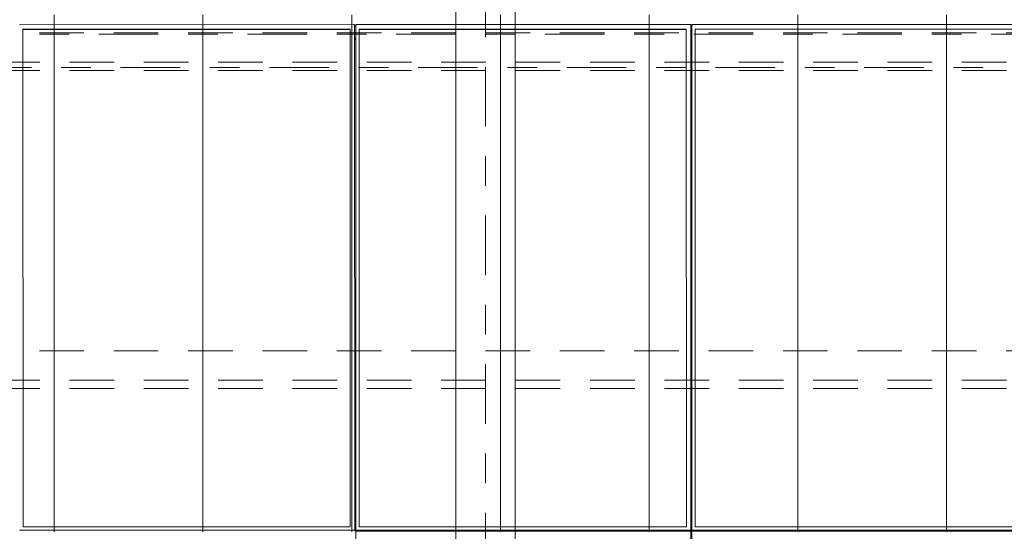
# Model space of a CAD drawing. Header units: metres. Extents: x -167 to 233, y -155 to 122.
# Tile 45 of 96: x 36.19 to 39.5, y 42.03 to 43.75. Entities that reach past the tile are written whole.
import ezdxf
from ezdxf.enums import TextEntityAlignment as Align

# ---------------------------------------------------------------- set-up
doc = ezdxf.new("R2010")
doc.units = ezdxf.units.M
doc.header["$MEASUREMENT"] = 0
for name, pattern in [('Achse', [0.4, 0.2, -0.1, 0, -0.1]), ('Raster', [0.4, 0.2, -0.1, 0, -0.1]), ('Strichlinie_ eng', [0.23, 0.15, -0.08])]:
    doc.linetypes.add(name, pattern=pattern)
for name, color, linetype in [('20 Träger', 7, 'Continuous'), ('30 Dachaufbau', 7, 'Continuous'), ('30 Dachkonstruktion massiv', 7, 'Continuous'), ('70 PV-Anlage', 7, 'Continuous'), ('90 Achsraster', 7, 'Continuous')]:
    doc.layers.add(name, color=color, linetype=linetype)
doc.styles.add('ERSTELLTER_STIL_1', font='arial.ttf')

# ---------------------------------------------------------------- blocks, each defined once
blk = doc.blocks.new('Standard-Rastermarker_137')
at = {"layer": '90 Achsraster', "color": 14, "linetype": 'Raster', "lineweight": 18, "true_color": 0xa80000}
blk.add_line((1, 0), (24.7309, 0), dxfattribs=at)
at = {"layer": '90 Achsraster', "color": 14, "lineweight": 18, "true_color": 0xa80000, "style": 'ERSTELLTER_STIL_1'}
for tag, p in [('AC_MarkerText_1_0', (-0.5686, -0.0686)), ('AC_MarkerText_1_1', (25.8623, -0.0686))]:
    blk.add_attdef(tag, text='', height=0.3, rotation=90, dxfattribs=at).set_placement(p, align=Align.TOP_CENTER)
blk = doc.blocks.new('Lattung 27_2')
at = {"layer": '30 Dachkonstruktion massiv', "color": 7, "linetype": 'Strichlinie_ eng', "lineweight": 13}
for p, q in [((40.5014, 1.1685), (0, 1.1685)), ((40.5014, 1.1407), (0, 1.1407)), ((0, 1.0417), (40.5014, 1.0417)), ((40.5014, 0.099), (0, 0.099)), ((40.5014, 0.0712), (0, 0.0712)), ((0, -0.0278), (40.5014, -0.0278))]:
    blk.add_line(p, q, dxfattribs=at)
blk = doc.blocks.new('Standard-Rastermarker_139')
at = {"layer": '90 Achsraster', "color": 14, "linetype": 'Raster', "lineweight": 18, "true_color": 0xa80000}
blk.add_line((1, 0), (45.4427, 0), dxfattribs=at)
at = {"layer": '90 Achsraster', "color": 14, "lineweight": 18, "true_color": 0xa80000, "style": 'ERSTELLTER_STIL_1'}
for tag, p in [('AC_MarkerText_1_0', (-0.35, 0.15)), ('AC_MarkerText_1_1', (46.7927, 0.15))]:
    blk.add_attdef(tag, text='', height=0.3, dxfattribs=at).set_placement(p, align=Align.TOP_CENTER)
blk = doc.blocks.new('*X219', base_point=(27236.1321, 33357.279))
at = {"layer": '30 Dachaufbau', "color": 7, "linetype": 'Continuous', "lineweight": 13}
for p, q in [((36.3011, 43.7666), (36.3011, 43.7022)), ((36.3011, 43.7666), (36.3011, 43.7022)), ((36.8011, 43.7666), (36.8011, 43.7022)), ((36.8011, 43.7666), (36.8011, 43.7022)), ((37.3011, 43.7666), (37.3011, 43.7022)), ((37.3011, 43.7666), (37.3011, 43.7022)), ((37.8011, 43.7666), (37.8011, 43.7022)), ((37.8011, 43.7666), (37.8011, 43.7022)), ((38.3011, 43.7666), (38.3011, 43.7022)), ((38.3011, 43.7666), (38.3011, 43.7022)), ((38.8011, 43.7666), (38.8011, 43.7022)), ((38.8011, 43.7666), (38.8011, 43.7022)), ((39.3011, 43.7666), (39.3011, 43.7022)), ((39.3011, 43.7666), (39.3011, 43.7022)), ((36.3011, 43.7022), (36.3011, 43.6378)), ((36.3011, 43.7022), (36.3011, 43.6378)), ((36.8011, 43.7022), (36.8011, 43.6378)), ((36.8011, 43.7022), (36.8011, 43.6378)), ((37.3011, 43.7022), (37.3011, 43.6378)), ((37.3011, 43.7022), (37.3011, 43.6378)), ((37.8011, 43.7022), (37.8011, 43.6378)), ((37.8011, 43.7022), (37.8011, 43.6378)), ((38.3011, 43.7022), (38.3011, 43.6378)), ((38.3011, 43.7022), (38.3011, 43.6378)), ((38.8011, 43.7022), (38.8011, 43.6378)), ((38.8011, 43.7022), (38.8011, 43.6378)), ((39.3011, 43.7022), (39.3011, 43.6378)), ((39.3011, 43.7022), (39.3011, 43.6378)), ((36.3011, 43.6378), (36.3011, 43.5735)), ((36.3011, 43.6378), (36.3011, 43.5735)), ((36.8011, 43.6378), (36.8011, 43.5735)), ((36.8011, 43.6378), (36.8011, 43.5735)), ((37.3011, 43.6378), (37.3011, 43.5735)), ((37.3011, 43.6378), (37.3011, 43.5735)), ((37.8011, 43.6378), (37.8011, 43.5735)), ((37.8011, 43.6378), (37.8011, 43.5735)), ((38.3011, 43.6378), (38.3011, 43.5735)), ((38.3011, 43.6378), (38.3011, 43.5735)), ((38.8011, 43.6378), (38.8011, 43.5735)), ((38.8011, 43.6378), (38.8011, 43.5735)), ((39.3011, 43.6378), (39.3011, 43.5735)), ((39.3011, 43.6378), (39.3011, 43.5735)), ((36.3011, 43.5735), (36.3011, 43.5091)), ((36.3011, 43.5735), (36.3011, 43.5091)), ((36.8011, 43.5735), (36.8011, 43.5091)), ((36.8011, 43.5735), (36.8011, 43.5091)), ((37.3011, 43.5735), (37.3011, 43.5091)), ((37.3011, 43.5735), (37.3011, 43.5091)), ((37.8011, 43.5735), (37.8011, 43.5091)), ((37.8011, 43.5735), (37.8011, 43.5091)), ((38.3011, 43.5735), (38.3011, 43.5091)), ((38.3011, 43.5735), (38.3011, 43.5091)), ((38.8011, 43.5735), (38.8011, 43.5091)), ((38.8011, 43.5735), (38.8011, 43.5091)), ((39.3011, 43.5735), (39.3011, 43.5091)), ((39.3011, 43.5735), (39.3011, 43.5091)), ((36.3011, 43.5091), (36.3011, 43.4447)), ((36.3011, 43.5091), (36.3011, 43.4447)), ((36.8011, 43.5091), (36.8011, 43.4447)), ((36.8011, 43.5091), (36.8011, 43.4447)), ((37.3011, 43.5091), (37.3011, 43.4447)), ((37.3011, 43.5091), (37.3011, 43.4447)), ((37.8011, 43.5091), (37.8011, 43.4447)), ((37.8011, 43.5091), (37.8011, 43.4447)), ((38.3011, 43.5091), (38.3011, 43.4447)), ((38.3011, 43.5091), (38.3011, 43.4447)), ((38.8011, 43.5091), (38.8011, 43.4447)), ((38.8011, 43.5091), (38.8011, 43.4447)), ((39.3011, 43.5091), (39.3011, 43.4447)), ((39.3011, 43.5091), (39.3011, 43.4447)), ((36.3011, 43.4447), (36.3011, 43.3804)), ((36.3011, 43.4447), (36.3011, 43.3804)), ((36.8011, 43.4447), (36.8011, 43.3804)), ((36.8011, 43.4447), (36.8011, 43.3804)), ((37.3011, 43.4447), (37.3011, 43.3804)), ((37.3011, 43.4447), (37.3011, 43.3804)), ((37.8011, 43.4447), (37.8011, 43.3804)), ((37.8011, 43.4447), (37.8011, 43.3804)), ((38.3011, 43.4447), (38.3011, 43.3804)), ((38.3011, 43.4447), (38.3011, 43.3804)), ((38.8011, 43.4447), (38.8011, 43.3804)), ((38.8011, 43.4447), (38.8011, 43.3804)), ((39.3011, 43.4447), (39.3011, 43.3804)), ((39.3011, 43.4447), (39.3011, 43.3804)), ((36.3011, 43.3804), (36.3011, 43.316)), ((36.3011, 43.3804), (36.3011, 43.316)), ((36.8011, 43.3804), (36.8011, 43.316)), ((36.8011, 43.3804), (36.8011, 43.316)), ((37.3011, 43.3804), (37.3011, 43.316)), ((37.3011, 43.3804), (37.3011, 43.316)), ((37.8011, 43.3804), (37.8011, 43.316)), ((37.8011, 43.3804), (37.8011, 43.316)), ((38.3011, 43.3804), (38.3011, 43.316)), ((38.3011, 43.3804), (38.3011, 43.316)), ((38.8011, 43.3804), (38.8011, 43.316)), ((38.8011, 43.3804), (38.8011, 43.316)), ((39.3011, 43.3804), (39.3011, 43.316)), ((39.3011, 43.3804), (39.3011, 43.316)), ((36.3011, 43.316), (36.3011, 43.2516)), ((36.3011, 43.316), (36.3011, 43.2516)), ((36.8011, 43.316), (36.8011, 43.2516)), ((36.8011, 43.316), (36.8011, 43.2516)), ((37.3011, 43.316), (37.3011, 43.2516)), ((37.3011, 43.316), (37.3011, 43.2516)), ((37.8011, 43.316), (37.8011, 43.2516)), ((37.8011, 43.316), (37.8011, 43.2516)), ((38.3011, 43.316), (38.3011, 43.2516)), ((38.3011, 43.316), (38.3011, 43.2516)), ((38.8011, 43.316), (38.8011, 43.2516)), ((38.8011, 43.316), (38.8011, 43.2516)), ((39.3011, 43.316), (39.3011, 43.2516)), ((39.3011, 43.316), (39.3011, 43.2516)), ((36.3011, 43.2516), (36.3011, 43.1873)), ((36.3011, 43.2516), (36.3011, 43.1873)), ((36.8011, 43.2516), (36.8011, 43.1873)), ((36.8011, 43.2516), (36.8011, 43.1873)), ((37.3011, 43.2516), (37.3011, 43.1873)), ((37.3011, 43.2516), (37.3011, 43.1873)), ((37.8011, 43.2516), (37.8011, 43.1873)), ((37.8011, 43.2516), (37.8011, 43.1873)), ((38.3011, 43.2516), (38.3011, 43.1873)), ((38.3011, 43.2516), (38.3011, 43.1873)), ((38.8011, 43.2516), (38.8011, 43.1873)), ((38.8011, 43.2516), (38.8011, 43.1873)), ((39.3011, 43.2516), (39.3011, 43.1873)), ((39.3011, 43.2516), (39.3011, 43.1873)), ((36.3011, 43.1873), (36.3011, 43.1229)), ((36.3011, 43.1873), (36.3011, 43.1229)), ((36.8011, 43.1873), (36.8011, 43.1229)), ((36.8011, 43.1873), (36.8011, 43.1229)), ((37.3011, 43.1873), (37.3011, 43.1229)), ((37.3011, 43.1873), (37.3011, 43.1229)), ((37.8011, 43.1873), (37.8011, 43.1229)), ((37.8011, 43.1873), (37.8011, 43.1229)), ((38.3011, 43.1873), (38.3011, 43.1229)), ((38.3011, 43.1873), (38.3011, 43.1229)), ((38.8011, 43.1873), (38.8011, 43.1229)), ((38.8011, 43.1873), (38.8011, 43.1229)), ((39.3011, 43.1873), (39.3011, 43.1229)), ((39.3011, 43.1873), (39.3011, 43.1229)), ((36.3011, 43.1229), (36.3011, 43.0585)), ((36.3011, 43.1229), (36.3011, 43.0585)), ((36.8011, 43.1229), (36.8011, 43.0585)), ((36.8011, 43.1229), (36.8011, 43.0585)), ((37.3011, 43.1229), (37.3011, 43.0585)), ((37.3011, 43.1229), (37.3011, 43.0585)), ((37.8011, 43.1229), (37.8011, 43.0585)), ((37.8011, 43.1229), (37.8011, 43.0585)), ((38.3011, 43.1229), (38.3011, 43.0585)), ((38.3011, 43.1229), (38.3011, 43.0585)), ((38.8011, 43.1229), (38.8011, 43.0585)), ((38.8011, 43.1229), (38.8011, 43.0585)), ((39.3011, 43.1229), (39.3011, 43.0585)), ((39.3011, 43.1229), (39.3011, 43.0585)), ((36.3011, 43.0585), (36.3011, 42.9942)), ((36.3011, 43.0585), (36.3011, 42.9942)), ((36.8011, 43.0585), (36.8011, 42.9942)), ((36.8011, 43.0585), (36.8011, 42.9942)), ((37.3011, 43.0585), (37.3011, 42.9942)), ((37.3011, 43.0585), (37.3011, 42.9942)), ((37.8011, 43.0585), (37.8011, 42.9942)), ((37.8011, 43.0585), (37.8011, 42.9942)), ((38.3011, 43.0585), (38.3011, 42.9942)), ((38.3011, 43.0585), (38.3011, 42.9942)), ((38.8011, 43.0585), (38.8011, 42.9942)), ((38.8011, 43.0585), (38.8011, 42.9942)), ((39.3011, 43.0585), (39.3011, 42.9942)), ((39.3011, 43.0585), (39.3011, 42.9942)), ((36.3011, 42.9942), (36.3011, 42.9298)), ((36.3011, 42.9942), (36.3011, 42.9298)), ((36.8011, 42.9942), (36.8011, 42.9298)), ((36.8011, 42.9942), (36.8011, 42.9298)), ((37.3011, 42.9942), (37.3011, 42.9298)), ((37.3011, 42.9942), (37.3011, 42.9298)), ((37.8011, 42.9942), (37.8011, 42.9298)), ((37.8011, 42.9942), (37.8011, 42.9298)), ((38.3011, 42.9942), (38.3011, 42.9298)), ((38.3011, 42.9942), (38.3011, 42.9298)), ((38.8011, 42.9942), (38.8011, 42.9298)), ((38.8011, 42.9942), (38.8011, 42.9298)), ((39.3011, 42.9942), (39.3011, 42.9298)), ((39.3011, 42.9942), (39.3011, 42.9298)), ((36.3011, 42.9298), (36.3011, 42.8654)), ((36.3011, 42.9298), (36.3011, 42.8654)), ((36.8011, 42.9298), (36.8011, 42.8654)), ((36.8011, 42.9298), (36.8011, 42.8654)), ((37.3011, 42.9298), (37.3011, 42.8654)), ((37.3011, 42.9298), (37.3011, 42.8654)), ((37.8011, 42.9298), (37.8011, 42.8654)), ((37.8011, 42.9298), (37.8011, 42.8654)), ((38.3011, 42.9298), (38.3011, 42.8654)), ((38.3011, 42.9298), (38.3011, 42.8654)), ((38.8011, 42.9298), (38.8011, 42.8654)), ((38.8011, 42.9298), (38.8011, 42.8654)), ((39.3011, 42.9298), (39.3011, 42.8654)), ((39.3011, 42.9298), (39.3011, 42.8654)), ((36.3011, 42.8654), (36.3011, 42.8011)), ((36.3011, 42.8654), (36.3011, 42.8011)), ((36.8011, 42.8654), (36.8011, 42.8011)), ((36.8011, 42.8654), (36.8011, 42.8011)), ((37.3011, 42.8654), (37.3011, 42.8011)), ((37.3011, 42.8654), (37.3011, 42.8011)), ((37.8011, 42.8654), (37.8011, 42.8011)), ((37.8011, 42.8654), (37.8011, 42.8011)), ((38.3011, 42.8654), (38.3011, 42.8011)), ((38.3011, 42.8654), (38.3011, 42.8011)), ((38.8011, 42.8654), (38.8011, 42.8011)), ((38.8011, 42.8654), (38.8011, 42.8011)), ((39.3011, 42.8654), (39.3011, 42.8011)), ((39.3011, 42.8654), (39.3011, 42.8011)), ((36.3011, 42.8011), (36.3011, 42.7367)), ((36.3011, 42.8011), (36.3011, 42.7367)), ((36.8011, 42.8011), (36.8011, 42.7367)), ((36.8011, 42.8011), (36.8011, 42.7367)), ((37.3011, 42.8011), (37.3011, 42.7367)), ((37.3011, 42.8011), (37.3011, 42.7367)), ((37.8011, 42.8011), (37.8011, 42.7367)), ((37.8011, 42.8011), (37.8011, 42.7367)), ((38.3011, 42.8011), (38.3011, 42.7367)), ((38.3011, 42.8011), (38.3011, 42.7367)), ((38.8011, 42.8011), (38.8011, 42.7367)), ((38.8011, 42.8011), (38.8011, 42.7367)), ((39.3011, 42.8011), (39.3011, 42.7367)), ((39.3011, 42.8011), (39.3011, 42.7367)), ((36.3011, 42.7367), (36.3011, 42.6723)), ((36.3011, 42.7367), (36.3011, 42.6723)), ((36.8011, 42.7367), (36.8011, 42.6723)), ((36.8011, 42.7367), (36.8011, 42.6723)), ((37.3011, 42.7367), (37.3011, 42.6723)), ((37.3011, 42.7367), (37.3011, 42.6723)), ((37.8011, 42.7367), (37.8011, 42.6723)), ((37.8011, 42.7367), (37.8011, 42.6723)), ((38.3011, 42.7367), (38.3011, 42.6723)), ((38.3011, 42.7367), (38.3011, 42.6723)), ((38.8011, 42.7367), (38.8011, 42.6723)), ((38.8011, 42.7367), (38.8011, 42.6723)), ((39.3011, 42.7367), (39.3011, 42.6723)), ((39.3011, 42.7367), (39.3011, 42.6723)), ((36.3011, 42.6723), (36.3011, 42.608)), ((36.3011, 42.6723), (36.3011, 42.608)), ((36.8011, 42.6723), (36.8011, 42.608)), ((36.8011, 42.6723), (36.8011, 42.608)), ((37.3011, 42.6723), (37.3011, 42.608)), ((37.3011, 42.6723), (37.3011, 42.608)), ((37.8011, 42.6723), (37.8011, 42.608)), ((37.8011, 42.6723), (37.8011, 42.608)), ((38.3011, 42.6723), (38.3011, 42.608)), ((38.3011, 42.6723), (38.3011, 42.608)), ((38.8011, 42.6723), (38.8011, 42.608)), ((38.8011, 42.6723), (38.8011, 42.608)), ((39.3011, 42.6723), (39.3011, 42.608)), ((39.3011, 42.6723), (39.3011, 42.608)), ((36.3011, 42.608), (36.3011, 42.5436)), ((36.3011, 42.608), (36.3011, 42.5436)), ((36.8011, 42.608), (36.8011, 42.5436)), ((36.8011, 42.608), (36.8011, 42.5436)), ((37.3011, 42.608), (37.3011, 42.5436)), ((37.3011, 42.608), (37.3011, 42.5436)), ((37.8011, 42.608), (37.8011, 42.5436)), ((37.8011, 42.608), (37.8011, 42.5436)), ((38.3011, 42.608), (38.3011, 42.5436)), ((38.3011, 42.608), (38.3011, 42.5436)), ((38.8011, 42.608), (38.8011, 42.5436)), ((38.8011, 42.608), (38.8011, 42.5436)), ((39.3011, 42.608), (39.3011, 42.5436)), ((39.3011, 42.608), (39.3011, 42.5436)), ((36.3011, 42.5436), (36.3011, 42.4792)), ((36.3011, 42.5436), (36.3011, 42.4792)), ((36.8011, 42.5436), (36.8011, 42.4792)), ((36.8011, 42.5436), (36.8011, 42.4792)), ((37.3011, 42.5436), (37.3011, 42.4792)), ((37.3011, 42.5436), (37.3011, 42.4792)), ((37.8011, 42.5436), (37.8011, 42.4792)), ((37.8011, 42.5436), (37.8011, 42.4792)), ((38.3011, 42.5436), (38.3011, 42.4792)), ((38.3011, 42.5436), (38.3011, 42.4792)), ((38.8011, 42.5436), (38.8011, 42.4792)), ((38.8011, 42.5436), (38.8011, 42.4792)), ((39.3011, 42.5436), (39.3011, 42.4792)), ((39.3011, 42.5436), (39.3011, 42.4792)), ((36.3011, 42.4792), (36.3011, 42.4149)), ((36.3011, 42.4792), (36.3011, 42.4149)), ((36.8011, 42.4792), (36.8011, 42.4149)), ((36.8011, 42.4792), (36.8011, 42.4149)), ((37.3011, 42.4792), (37.3011, 42.4149)), ((37.3011, 42.4792), (37.3011, 42.4149)), ((37.8011, 42.4792), (37.8011, 42.4149)), ((37.8011, 42.4792), (37.8011, 42.4149)), ((38.3011, 42.4792), (38.3011, 42.4149)), ((38.3011, 42.4792), (38.3011, 42.4149)), ((38.8011, 42.4792), (38.8011, 42.4149)), ((38.8011, 42.4792), (38.8011, 42.4149)), ((39.3011, 42.4792), (39.3011, 42.4149)), ((39.3011, 42.4792), (39.3011, 42.4149)), ((36.3011, 42.4149), (36.3011, 42.3505)), ((36.3011, 42.4149), (36.3011, 42.3505)), ((36.8011, 42.4149), (36.8011, 42.3505)), ((36.8011, 42.4149), (36.8011, 42.3505)), ((37.3011, 42.4149), (37.3011, 42.3505)), ((37.3011, 42.4149), (37.3011, 42.3505)), ((37.8011, 42.4149), (37.8011, 42.3505)), ((37.8011, 42.4149), (37.8011, 42.3505)), ((38.3011, 42.4149), (38.3011, 42.3505)), ((38.3011, 42.4149), (38.3011, 42.3505)), ((38.8011, 42.4149), (38.8011, 42.3505)), ((38.8011, 42.4149), (38.8011, 42.3505)), ((39.3011, 42.4149), (39.3011, 42.3505)), ((39.3011, 42.4149), (39.3011, 42.3505)), ((36.3011, 42.3505), (36.3011, 42.2861)), ((36.3011, 42.3505), (36.3011, 42.2861)), ((36.8011, 42.3505), (36.8011, 42.2861)), ((36.8011, 42.3505), (36.8011, 42.2861)), ((37.3011, 42.3505), (37.3011, 42.2861)), ((37.3011, 42.3505), (37.3011, 42.2861)), ((37.8011, 42.3505), (37.8011, 42.2861)), ((37.8011, 42.3505), (37.8011, 42.2861)), ((38.3011, 42.3505), (38.3011, 42.2861)), ((38.3011, 42.3505), (38.3011, 42.2861)), ((38.8011, 42.3505), (38.8011, 42.2861)), ((38.8011, 42.3505), (38.8011, 42.2861)), ((39.3011, 42.3505), (39.3011, 42.2861)), ((39.3011, 42.3505), (39.3011, 42.2861)), ((36.3011, 42.2861), (36.3011, 42.2218)), ((36.3011, 42.2861), (36.3011, 42.2218)), ((36.8011, 42.2861), (36.8011, 42.2218)), ((36.8011, 42.2861), (36.8011, 42.2218)), ((37.3011, 42.2861), (37.3011, 42.2218)), ((37.3011, 42.2861), (37.3011, 42.2218)), ((37.8011, 42.2861), (37.8011, 42.2218)), ((37.8011, 42.2861), (37.8011, 42.2218)), ((38.3011, 42.2861), (38.3011, 42.2218)), ((38.3011, 42.2861), (38.3011, 42.2218)), ((38.8011, 42.2861), (38.8011, 42.2218)), ((38.8011, 42.2861), (38.8011, 42.2218)), ((39.3011, 42.2861), (39.3011, 42.2218)), ((39.3011, 42.2861), (39.3011, 42.2218)), ((36.3011, 42.2218), (36.3011, 42.1574)), ((36.3011, 42.2218), (36.3011, 42.1574)), ((36.8011, 42.2218), (36.8011, 42.1574)), ((36.8011, 42.2218), (36.8011, 42.1574)), ((37.3011, 42.2218), (37.3011, 42.1574)), ((37.3011, 42.2218), (37.3011, 42.1574)), ((37.8011, 42.2218), (37.8011, 42.1574)), ((37.8011, 42.2218), (37.8011, 42.1574)), ((38.3011, 42.2218), (38.3011, 42.1574)), ((38.3011, 42.2218), (38.3011, 42.1574)), ((38.8011, 42.2218), (38.8011, 42.1574)), ((38.8011, 42.2218), (38.8011, 42.1574)), ((39.3011, 42.2218), (39.3011, 42.1574)), ((39.3011, 42.2218), (39.3011, 42.1574)), ((36.3011, 42.1574), (36.3011, 42.093)), ((36.3011, 42.1574), (36.3011, 42.093)), ((36.8011, 42.1574), (36.8011, 42.093)), ((36.8011, 42.1574), (36.8011, 42.093)), ((37.3011, 42.1574), (37.3011, 42.093)), ((37.3011, 42.1574), (37.3011, 42.093)), ((37.8011, 42.1574), (37.8011, 42.093)), ((37.8011, 42.1574), (37.8011, 42.093)), ((38.3011, 42.1574), (38.3011, 42.093)), ((38.3011, 42.1574), (38.3011, 42.093)), ((38.8011, 42.1574), (38.8011, 42.093)), ((38.8011, 42.1574), (38.8011, 42.093)), ((39.3011, 42.1574), (39.3011, 42.093)), ((39.3011, 42.1574), (39.3011, 42.093)), ((36.3011, 42.093), (36.3011, 42.0287)), ((36.3011, 42.093), (36.3011, 42.0287)), ((36.8011, 42.093), (36.8011, 42.0287)), ((36.8011, 42.093), (36.8011, 42.0287)), ((37.3011, 42.093), (37.3011, 42.0287)), ((37.3011, 42.093), (37.3011, 42.0287)), ((37.8011, 42.093), (37.8011, 42.0287)), ((37.8011, 42.093), (37.8011, 42.0287)), ((38.3011, 42.093), (38.3011, 42.0287)), ((38.3011, 42.093), (38.3011, 42.0287)), ((38.8011, 42.093), (38.8011, 42.0287)), ((38.8011, 42.093), (38.8011, 42.0287)), ((39.3011, 42.093), (39.3011, 42.0287)), ((39.3011, 42.093), (39.3011, 42.0287))]:
    blk.add_line(p, q, dxfattribs=at)
blk = doc.blocks.new('Solarkollektor - ACB_2')
at = {"layer": '70 PV-Anlage', "color": 7, "linetype": 'Continuous', "lineweight": 13}
for p, q in [((19.2065, 1.6852), (19.2065, 3.385)), ((19.21, 3.385), (19.21, 1.6852)), ((20.3365, 1.6852), (20.3365, 3.385)), ((18.08, 1.6852), (19.2065, 1.6852)), ((19.2065, 1.6817), (18.08, 1.6817)), ((18.095, 1.6703), (19.195, 1.6703)), ((19.195, 1.6703), (19.195, -0.0032)), ((19.2065, 1.6852), (19.2065, 1.6817)), ((19.2065, -0.0181), (19.2065, 1.6817)), ((19.21, 1.6852), (19.21, 1.6817)), ((19.21, 1.6852), (20.3365, 1.6852)), ((20.3365, 1.6817), (19.21, 1.6817)), ((19.21, 1.6817), (19.21, -0.0181)), ((19.225, -0.0032), (19.225, 1.6703)), ((19.225, 1.6703), (20.325, 1.6703)), ((20.325, 1.6703), (20.325, -0.0032)), ((20.3365, 1.6852), (20.3365, 1.6817)), ((20.3365, -0.0181), (20.3365, 1.6817)), ((20.34, 1.6852), (20.34, 1.6817)), ((21.4665, 1.6817), (20.34, 1.6817)), ((20.34, 1.6817), (20.34, -0.0181)), ((20.355, -0.0032), (20.355, 1.6703)), ((20.355, 1.6703), (21.455, 1.6703)), ((21.455, 1.6703), (21.455, -0.0032)), ((19.21, 1.6157), (19.2065, 1.6157)), ((19.21, 1.6101), (19.2065, 1.6101)), ((20.34, 1.6157), (20.3365, 1.6157)), ((20.34, 1.6101), (20.3365, 1.6101)), ((19.2065, 1.5705), (19.21, 1.5705)), ((19.2065, 1.5684), (19.21, 1.5684)), ((20.3365, 1.5705), (20.34, 1.5705)), ((20.3365, 1.5684), (20.34, 1.5684)), ((19.21, 0.0313), (19.2065, 0.0313)), ((19.21, 0.0257), (19.2065, 0.0257)), ((20.34, 0.0313), (20.3365, 0.0313)), ((20.34, 0.0257), (20.3365, 0.0257)), ((18.08, -0.0181), (19.2065, -0.0181)), ((18.095, -0.0022), (19.195, -0.0022)), ((19.195, -0.0032), (18.095, -0.0032)), ((19.2065, -0.0139), (19.21, -0.0139)), ((19.21, -0.0181), (20.3365, -0.0181)), ((19.225, -0.0022), (20.325, -0.0022)), ((20.325, -0.0032), (19.225, -0.0032)), ((20.3365, -0.0139), (20.34, -0.0139)), ((20.34, -0.0181), (21.4665, -0.0181)), ((20.355, -0.0022), (21.455, -0.0022)), ((21.455, -0.0032), (20.355, -0.0032))]:
    blk.add_line(p, q, dxfattribs=at)
at = {"layer": '70 PV-Anlage', "color": 7, "linetype": 'Achse', "lineweight": 13}
blk.add_line((0, 0.0139), (39.55, 0.0139), dxfattribs=at)

msp = doc.modelspace()

# ---------------------------------------------------------------- linework, layer by layer
at = {"layer": '20 Träger', "color": 7, "linetype": 'Continuous', "lineweight": 18}
for p, q in [((37.6511, 27.6397), (37.6511, 44.5397)), ((37.8511, 27.6397), (37.8511, 44.5397))]:
    msp.add_line(p, q, dxfattribs=at)

# ---------------------------------------------------------------- block references
at = {"layer": '30 Dachaufbau', "color": 7, "linetype": 'Continuous', "lineweight": 13}
msp.add_blockref('*X219', (27236.1321, 33357.279), dxfattribs=at)
at = {"layer": '30 Dachkonstruktion massiv', "color": 7, "linetype": 'Strichlinie_ eng', "lineweight": 18, "xscale": -1, "rotation": 180}
msp.add_blockref('Lattung 27_2', (17.5011, 43.6786), dxfattribs=at)
at = {"layer": '70 PV-Anlage', "color": 7, "linetype": 'Continuous', "lineweight": 13, "rotation": 180.0054744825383}
msp.add_blockref('Solarkollektor - ACB_2', (57.6511, 43.7172), dxfattribs=at)
at = {"layer": '90 Achsraster', "color": 7, "linetype": 'Continuous', "lineweight": 18, "rotation": 270}
msp.add_blockref('Standard-Rastermarker_137', (37.7511, 47.5916), dxfattribs=at)
at = {"layer": '90 Achsraster', "color": 7, "linetype": 'Continuous', "lineweight": 18}
msp.add_blockref('Standard-Rastermarker_139', (13.5244, 43.5897), dxfattribs=at)

doc.saveas('drawing.dxf')
